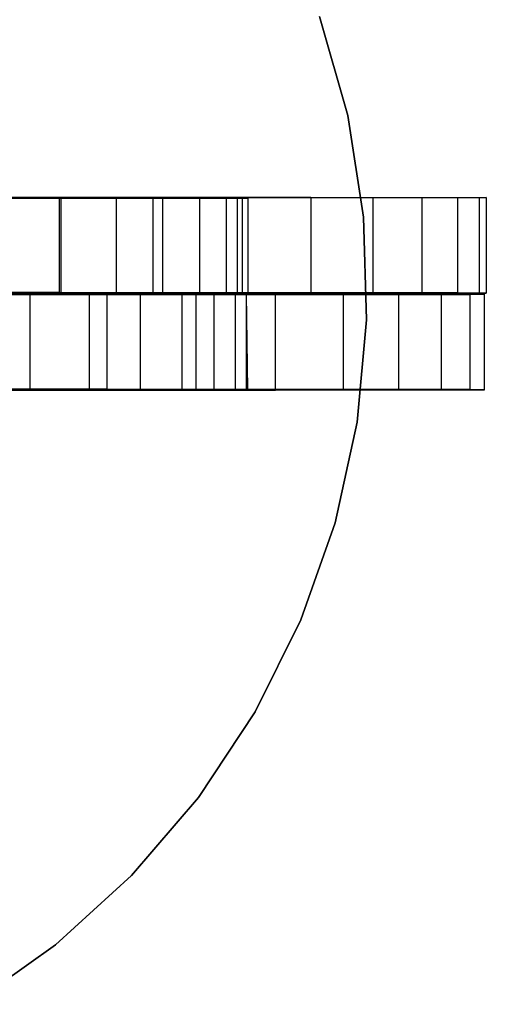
# Model space of a CAD drawing. Extents: x 0.1 to 16.1, y -7 to 7.
# Tile 103 of 108: x 12.2 to 16.1, y -6 to 2.3. Entities that reach past the tile are written whole.
import ezdxf

# ---------------------------------------------------------------- set-up
doc = ezdxf.new("R2010")
doc.units = 0
doc.header["$LTSCALE"] = 2.54
doc.layers.get('0').update_dxf_attribs({"color": 13, "linetype": 'CONTINUOUS'})

# ---------------------------------------------------------------- blocks, each defined once
blk = doc.blocks.new('DROPS_WOOD_C_PM_STL')
at = {"color": 0}
for p, q in [((14.6821, 2.3265, 29.3581), (14.9179, 1.4975, 29.3581)), ((14.9179, 1.4975, 28.3581), (14.6821, 2.3265, 28.3581)), ((14.6821, 2.3265, 29.3581), (14.9179, 1.4975, 29.3581)), ((14.9179, 1.4975, 28.3581), (14.6821, 2.3265, 28.3581)), ((14.9179, 1.4975, 29.3581), (14.9179, 1.4975, 28.3581)), ((14.9179, 1.4975, 29.3581), (15.0501, 0.6459, 29.3581)), ((15.0501, 0.6459, 28.3581), (14.9179, 1.4975, 28.3581)), ((14.9179, 1.4975, 29.3581), (14.9179, 1.4975, 28.3581)), ((14.9179, 1.4975, 29.3581), (15.0501, 0.6459, 29.3581)), ((15.0501, 0.6459, 28.3581), (14.9179, 1.4975, 28.3581)), ((11.6459, 0.8132, 30.2056), (12.4989, 0.8129, 30.6981)), ((11.6459, 0.8132, 30.2056), (12.4989, 0.8129, 30.6981)), ((12.4989, 0.8061, 44.0358), (11.6459, 0.8058, 44.5282)), ((12.4989, 0.8061, 44.0358), (11.6459, 0.8058, 44.5282)), ((11.9837, 0.8045, 17.7948), (12.5141, 0.8045, 18.309)), ((12.5141, 0.8045, 26.3934), (11.9837, 0.8045, 26.9076)), ((12.5141, 0.8045, 26.3934), (11.9837, 0.8045, 26.9076)), ((11.9837, 0.8045, 17.7948), (12.5141, 0.8045, 18.309)), ((12.4989, 0.8129, 30.6981), (12.4989, 0.0129, 30.6977)), ((12.4989, 0.8129, 30.6981), (13.2849, 0.8126, 31.2917)), ((12.4989, 0.8129, 30.6981), (12.4989, 0.0129, 30.6977)), ((12.4989, 0.8129, 30.6981), (13.2849, 0.8126, 31.2917)), ((13.2849, 0.8064, 43.4422), (12.4989, 0.8061, 44.0358)), ((13.2849, 0.8064, 43.4422), (12.4989, 0.8061, 44.0358)), ((12.4989, 0.8061, 44.0358), (12.4989, 0.0061, 44.0353)), ((12.4989, 0.8061, 44.0358), (12.4989, 0.0061, 44.0353)), ((12.5141, 0.8045, 18.309), (12.5141, 0.0045, 18.309)), ((12.5141, 0.8045, 18.309), (12.9772, 0.8045, 18.8846)), ((12.5141, 0.8045, 18.309), (12.5141, 0.0045, 18.309)), ((12.9772, 0.8045, 25.8178), (12.5141, 0.8045, 26.3934)), ((12.5141, 0.8045, 26.3934), (12.5141, 0.0045, 26.3934)), ((12.5141, 0.8045, 26.3934), (12.5141, 0.0045, 26.3934)), ((12.9772, 0.8045, 25.8178), (12.5141, 0.8045, 26.3934)), ((12.5141, 0.8045, 18.309), (12.9772, 0.8045, 18.8846)), ((12.9772, 0.8045, 18.8846), (12.9772, 0.0045, 18.8846)), ((12.9772, 0.8045, 18.8846), (13.3661, 0.8045, 19.5126)), ((12.9772, 0.8045, 18.8846), (12.9772, 0.0045, 18.8846)), ((13.3661, 0.8045, 25.1898), (12.9772, 0.8045, 25.8178)), ((12.9772, 0.8045, 25.8178), (12.9772, 0.0045, 25.8178)), ((12.9772, 0.8045, 25.8178), (12.9772, 0.0045, 25.8178)), ((13.3661, 0.8045, 25.1898), (12.9772, 0.8045, 25.8178)), ((12.9772, 0.8045, 18.8846), (13.3661, 0.8045, 19.5126)), ((13.2849, 0.8126, 31.2917), (13.2849, 0.0126, 31.2913)), ((13.2849, 0.8126, 31.2917), (13.9921, 0.8123, 31.9774)), ((13.2849, 0.8126, 31.2917), (13.2849, 0.0126, 31.2913)), ((13.2849, 0.8126, 31.2917), (13.9921, 0.8123, 31.9774)), ((13.9921, 0.8067, 42.7565), (13.2849, 0.8064, 43.4422)), ((13.9921, 0.8067, 42.7565), (13.2849, 0.8064, 43.4422)), ((13.2849, 0.8064, 43.4422), (13.2849, 0.0064, 43.4418)), ((13.2849, 0.8064, 43.4422), (13.2849, 0.0064, 43.4418)), ((13.3661, 0.8045, 19.5126), (13.3661, 0.0045, 19.5126)), ((13.3661, 0.8045, 19.5126), (13.6748, 0.8045, 20.1838)), ((13.3661, 0.8045, 19.5126), (13.3661, 0.0045, 19.5126)), ((13.6748, 0.8045, 24.5187), (13.3661, 0.8045, 25.1898)), ((13.3661, 0.8045, 25.1898), (13.3661, 0.0045, 25.1898)), ((13.3661, 0.8045, 25.1898), (13.3661, 0.0045, 25.1898)), ((13.6748, 0.8045, 24.5187), (13.3661, 0.8045, 25.1898)), ((13.3661, 0.8045, 19.5126), (13.6748, 0.8045, 20.1838)), ((13.6748, 0.8045, 20.1838), (13.6748, 0.0045, 20.1838)), ((13.6748, 0.8045, 20.1838), (13.8988, 0.8045, 20.8877)), ((13.6748, 0.8045, 20.1838), (13.6748, 0.0045, 20.1838)), ((13.8988, 0.8045, 23.8147), (13.6748, 0.8045, 24.5187)), ((13.6748, 0.8045, 24.5187), (13.6748, 0.0045, 24.5187)), ((13.6748, 0.8045, 24.5187), (13.6748, 0.0045, 24.5187)), ((13.8988, 0.8045, 23.8147), (13.6748, 0.8045, 24.5187)), ((13.6748, 0.8045, 20.1838), (13.8988, 0.8045, 20.8877)), ((13.8988, 0.8045, 20.8877), (13.8988, 0.0045, 20.8877)), ((13.8988, 0.8045, 20.8877), (14.0345, 0.8045, 21.6139)), ((13.8988, 0.8045, 20.8877), (13.8988, 0.0045, 20.8877)), ((14.0345, 0.8045, 23.0885), (13.8988, 0.8045, 23.8147)), ((13.8988, 0.8045, 23.8147), (13.8988, 0.0045, 23.8147)), ((13.8988, 0.8045, 23.8147), (13.8988, 0.0045, 23.8147)), ((14.0345, 0.8045, 23.0885), (13.8988, 0.8045, 23.8147)), ((13.8988, 0.8045, 20.8877), (14.0345, 0.8045, 21.6139)), ((13.9921, 0.8123, 31.9774), (13.9921, 0.0123, 31.977)), ((13.9921, 0.8123, 31.9774), (14.6096, 0.8119, 32.7447)), ((13.9921, 0.8123, 31.9774), (13.9921, 0.0123, 31.977)), ((13.9921, 0.8123, 31.9774), (14.6096, 0.8119, 32.7447)), ((14.6096, 0.8071, 41.9891), (13.9921, 0.8067, 42.7565)), ((14.6096, 0.8071, 41.9891), (13.9921, 0.8067, 42.7565)), ((13.9921, 0.8067, 42.7565), (13.9921, 0.0067, 42.7561)), ((13.9921, 0.8067, 42.7565), (13.9921, 0.0067, 42.7561)), ((14.0345, 0.8045, 21.6139), (14.0345, 0.0045, 21.6139)), ((14.0345, 0.8045, 21.6139), (14.08, 0.8045, 22.3512)), ((14.0345, 0.8045, 21.6139), (14.0345, 0.0045, 21.6139)), ((14.08, 0.8045, 22.3512), (14.0345, 0.8045, 23.0885)), ((14.0345, 0.8045, 23.0885), (14.0345, 0.0045, 23.0885)), ((14.0345, 0.8045, 23.0885), (14.0345, 0.0045, 23.0885)), ((14.08, 0.8045, 22.3512), (14.0345, 0.8045, 23.0885)), ((14.0345, 0.8045, 21.6139), (14.08, 0.8045, 22.3512)), ((14.08, 0.8045, 22.3512), (14.08, 0.0045, 22.3512)), ((14.08, 0.8045, 22.3512), (14.08, 0.0045, 22.3512)), ((14.6096, 0.8119, 32.7447), (14.6096, 0.0119, 32.7443)), ((14.6096, 0.8119, 32.7447), (15.1281, 0.8115, 33.5822)), ((14.6096, 0.8119, 32.7447), (14.6096, 0.0119, 32.7443)), ((14.6096, 0.8119, 32.7447), (15.1281, 0.8115, 33.5822)), ((15.1281, 0.8076, 41.1517), (14.6096, 0.8071, 41.9891)), ((15.1281, 0.8076, 41.1517), (14.6096, 0.8071, 41.9891)), ((14.6096, 0.8071, 41.9891), (14.6096, 0.0071, 41.9887)), ((14.6096, 0.8071, 41.9891), (14.6096, 0.0071, 41.9887)), ((15.1281, 0.8115, 33.5822), (15.1281, 0.0115, 33.5818)), ((15.1281, 0.8115, 33.5822), (15.5398, 0.811, 34.477)), ((15.1281, 0.8115, 33.5822), (15.1281, 0.0115, 33.5818)), ((15.1281, 0.8115, 33.5822), (15.5398, 0.811, 34.477)), ((15.5398, 0.808, 40.2569), (15.1281, 0.8076, 41.1517)), ((15.5398, 0.808, 40.2569), (15.1281, 0.8076, 41.1517)), ((15.1281, 0.8076, 41.1517), (15.1281, 0.0076, 41.1513)), ((15.1281, 0.8076, 41.1517), (15.1281, 0.0076, 41.1513)), ((15.5398, 0.811, 34.477), (15.5398, 0.011, 34.4766)), ((15.5398, 0.811, 34.477), (15.8384, 0.8105, 35.4156)), ((15.5398, 0.811, 34.477), (15.5398, 0.011, 34.4766)), ((15.5398, 0.811, 34.477), (15.8384, 0.8105, 35.4156)), ((15.8384, 0.8085, 39.3182), (15.5398, 0.808, 40.2569)), ((15.8384, 0.8085, 39.3182), (15.5398, 0.808, 40.2569)), ((15.5398, 0.808, 40.2569), (15.5398, 0.008, 40.2565)), ((15.5398, 0.808, 40.2569), (15.5398, 0.008, 40.2565)), ((15.8384, 0.8105, 35.4156), (15.8384, 0.0105, 35.4152)), ((15.8384, 0.8105, 35.4156), (16.0194, 0.81, 36.3838)), ((15.8384, 0.8105, 35.4156), (15.8384, 0.0105, 35.4152)), ((15.8384, 0.8105, 35.4156), (16.0194, 0.81, 36.3838)), ((16.0194, 0.809, 38.35), (15.8384, 0.8085, 39.3182)), ((16.0194, 0.809, 38.35), (15.8384, 0.8085, 39.3182)), ((15.8384, 0.8085, 39.3182), (15.8384, 0.0085, 39.3178)), ((15.8384, 0.8085, 39.3182), (15.8384, 0.0085, 39.3178)), ((16.0194, 0.81, 36.3838), (16.0194, 0.01, 36.3834)), ((16.0194, 0.81, 36.3838), (16.08, 0.8095, 37.3669)), ((16.0194, 0.81, 36.3838), (16.0194, 0.01, 36.3834)), ((16.0194, 0.81, 36.3838), (16.08, 0.8095, 37.3669)), ((16.08, 0.8095, 37.3669), (16.0194, 0.809, 38.35)), ((16.08, 0.8095, 37.3669), (16.0194, 0.809, 38.35)), ((16.0194, 0.809, 38.35), (16.0194, 0.009, 38.3496)), ((16.0194, 0.809, 38.35), (16.0194, 0.009, 38.3496)), ((16.08, 0.8095, 37.3669), (16.08, 0.0095, 37.3665)), ((16.08, 0.8095, 37.3669), (16.08, 0.0095, 37.3665)), ((15.0501, 0.6459, 29.3581), (15.0501, 0.6459, 28.3581)), ((15.0501, 0.6459, 29.3581), (15.0767, -0.2156, 29.3581)), ((15.0767, -0.2156, 28.3581), (15.0501, 0.6459, 28.3581)), ((15.0501, 0.6459, 29.3581), (15.0501, 0.6459, 28.3581)), ((15.0501, 0.6459, 29.3581), (15.0767, -0.2156, 29.3581)), ((15.0767, -0.2156, 28.3581), (15.0501, 0.6459, 28.3581)), ((12.4989, 0.0129, 30.6977), (11.6459, 0.0132, 30.2052)), ((12.4989, 0.0129, 30.6977), (11.6459, 0.0132, 30.2052)), ((11.6459, 0.0058, 44.5278), (12.4989, 0.0061, 44.0353)), ((11.6459, 0.0058, 44.5278), (12.4989, 0.0061, 44.0353)), ((11.6958, 0, 17.554), (12.2568, 0, 18.0346)), ((12.2568, 0, 26.6496), (11.6958, 0, 27.1302)), ((11.6958, 0, 17.554), (12.2568, 0, 18.0346)), ((12.2568, 0, 26.6496), (11.6958, 0, 27.1302)), ((12.5141, 0.0045, 26.3934), (11.9837, 0.0045, 26.9076)), ((11.9837, 0.0045, 17.7948), (12.5141, 0.0045, 18.309)), ((11.9837, 0.0045, 17.7948), (12.5141, 0.0045, 18.309)), ((12.5141, 0.0045, 26.3934), (11.9837, 0.0045, 26.9076)), ((12.9011, 0.0028, 30.9824), (12.08, 0.0031, 30.4383)), ((12.9011, 0.0028, 30.9824), (12.08, 0.0031, 30.4383)), ((12.2568, -0.8, 18.0346), (12.2568, 0, 18.0346)), ((12.2568, 0, 18.0346), (12.7545, 0, 18.5806)), ((12.2568, -0.8, 18.0346), (12.2568, 0, 18.0346)), ((12.2568, -0.8, 26.6496), (12.2568, 0, 26.6496)), ((12.7545, 0, 26.1037), (12.2568, 0, 26.6496)), ((12.2568, -0.8, 26.6496), (12.2568, 0, 26.6496)), ((12.7545, 0, 26.1037), (12.2568, 0, 26.6496)), ((12.2568, 0, 18.0346), (12.7545, 0, 18.5806)), ((13.2849, 0.0126, 31.2913), (12.4989, 0.0129, 30.6977)), ((13.2849, 0.0126, 31.2913), (12.4989, 0.0129, 30.6977)), ((12.4989, 0.0061, 44.0353), (13.2849, 0.0064, 43.4418)), ((12.4989, 0.0061, 44.0353), (13.2849, 0.0064, 43.4418)), ((12.9772, 0.0045, 25.8178), (12.5141, 0.0045, 26.3934)), ((12.5141, 0.0045, 18.309), (12.9772, 0.0045, 18.8846)), ((12.5141, 0.0045, 18.309), (12.9772, 0.0045, 18.8846)), ((12.9772, 0.0045, 25.8178), (12.5141, 0.0045, 26.3934)), ((12.7545, -0.8, 18.5806), (12.7545, 0, 18.5806)), ((12.7545, 0, 18.5806), (13.1813, 0, 19.1835)), ((12.7545, -0.8, 18.5806), (12.7545, 0, 18.5806)), ((12.7545, -0.8, 26.1037), (12.7545, 0, 26.1037)), ((13.1813, 0, 25.5007), (12.7545, 0, 26.1037)), ((12.7545, -0.8, 26.1037), (12.7545, 0, 26.1037)), ((13.1813, 0, 25.5007), (12.7545, 0, 26.1037)), ((12.7545, 0, 18.5806), (13.1813, 0, 19.1835)), ((13.6491, 0.0025, 31.6232), (12.9011, 0.0028, 30.9824)), ((12.9011, -0.7972, 30.982), (12.9011, 0.0028, 30.9824)), ((13.6491, 0.0025, 31.6232), (12.9011, 0.0028, 30.9824)), ((12.9011, -0.7972, 30.982), (12.9011, 0.0028, 30.9824)), ((13.3661, 0.0045, 25.1898), (12.9772, 0.0045, 25.8178)), ((12.9772, 0.0045, 18.8846), (13.3661, 0.0045, 19.5126)), ((12.9772, 0.0045, 18.8846), (13.3661, 0.0045, 19.5126)), ((13.3661, 0.0045, 25.1898), (12.9772, 0.0045, 25.8178)), ((13.1813, -0.8, 19.1835), (13.1813, 0, 19.1835)), ((13.1813, 0, 19.1835), (13.5308, 0, 19.8344)), ((13.1813, -0.8, 19.1835), (13.1813, 0, 19.1835)), ((13.1813, -0.8, 25.5007), (13.1813, 0, 25.5007)), ((13.5308, 0, 24.8499), (13.1813, 0, 25.5007)), ((13.1813, -0.8, 25.5007), (13.1813, 0, 25.5007)), ((13.5308, 0, 24.8499), (13.1813, 0, 25.5007)), ((13.1813, 0, 19.1835), (13.5308, 0, 19.8344)), ((13.9921, 0.0123, 31.977), (13.2849, 0.0126, 31.2913)), ((13.9921, 0.0123, 31.977), (13.2849, 0.0126, 31.2913)), ((13.2849, 0.0064, 43.4418), (13.9921, 0.0067, 42.7561)), ((13.2849, 0.0064, 43.4418), (13.9921, 0.0067, 42.7561)), ((13.6748, 0.0045, 24.5187), (13.3661, 0.0045, 25.1898)), ((13.3661, 0.0045, 19.5126), (13.6748, 0.0045, 20.1838)), ((13.3661, 0.0045, 19.5126), (13.6748, 0.0045, 20.1838)), ((13.6748, 0.0045, 24.5187), (13.3661, 0.0045, 25.1898)), ((13.5308, -0.8, 19.8344), (13.5308, 0, 19.8344)), ((13.5308, 0, 19.8344), (13.7977, 0, 20.5232)), ((13.5308, -0.8, 19.8344), (13.5308, 0, 19.8344)), ((13.5308, -0.8, 24.8499), (13.5308, 0, 24.8499)), ((13.7977, 0, 24.161), (13.5308, 0, 24.8499)), ((13.5308, -0.8, 24.8499), (13.5308, 0, 24.8499)), ((13.7977, 0, 24.161), (13.5308, 0, 24.8499)), ((13.5308, 0, 19.8344), (13.7977, 0, 20.5232)), ((14.3126, 0.0021, 32.3511), (13.6491, 0.0025, 31.6232)), ((13.6491, -0.7975, 31.6228), (13.6491, 0.0025, 31.6232)), ((14.3126, 0.0021, 32.3511), (13.6491, 0.0025, 31.6232)), ((13.6491, -0.7975, 31.6228), (13.6491, 0.0025, 31.6232)), ((13.8988, 0.0045, 23.8147), (13.6748, 0.0045, 24.5187)), ((13.6748, 0.0045, 20.1838), (13.8988, 0.0045, 20.8877)), ((13.6748, 0.0045, 20.1838), (13.8988, 0.0045, 20.8877)), ((13.8988, 0.0045, 23.8147), (13.6748, 0.0045, 24.5187)), ((13.7977, -0.8, 20.5232), (13.7977, 0, 20.5232)), ((13.7977, 0, 20.5232), (13.9778, 0, 21.2396)), ((13.7977, -0.8, 20.5232), (13.7977, 0, 20.5232)), ((13.7977, -0.8, 24.161), (13.7977, 0, 24.161)), ((13.9778, 0, 23.4446), (13.7977, 0, 24.161)), ((13.7977, -0.8, 24.161), (13.7977, 0, 24.161)), ((13.9778, 0, 23.4446), (13.7977, 0, 24.161)), ((13.7977, 0, 20.5232), (13.9778, 0, 21.2396)), ((14.0345, 0.0045, 23.0885), (13.8988, 0.0045, 23.8147)), ((13.8988, 0.0045, 20.8877), (14.0345, 0.0045, 21.6139)), ((13.8988, 0.0045, 20.8877), (14.0345, 0.0045, 21.6139)), ((14.0345, 0.0045, 23.0885), (13.8988, 0.0045, 23.8147)), ((13.9778, 0, 21.2396), (14.0686, 0, 21.9727)), ((13.9778, -0.8, 21.2396), (13.9778, 0, 21.2396)), ((13.9778, -0.8, 21.2396), (13.9778, 0, 21.2396)), ((13.9778, -0.8, 23.4446), (13.9778, 0, 23.4446)), ((14.0686, 0, 22.7115), (13.9778, 0, 23.4446)), ((13.9778, -0.8, 23.4446), (13.9778, 0, 23.4446)), ((14.0686, 0, 22.7115), (13.9778, 0, 23.4446)), ((13.9778, 0, 21.2396), (14.0686, 0, 21.9727)), ((14.6096, 0.0119, 32.7443), (13.9921, 0.0123, 31.977)), ((14.6096, 0.0119, 32.7443), (13.9921, 0.0123, 31.977)), ((13.9921, 0.0067, 42.7561), (14.6096, 0.0071, 41.9887)), ((13.9921, 0.0067, 42.7561), (14.6096, 0.0071, 41.9887)), ((14.08, 0.0045, 22.3512), (14.0345, 0.0045, 23.0885)), ((14.0345, 0.0045, 21.6139), (14.08, 0.0045, 22.3512)), ((14.0345, 0.0045, 21.6139), (14.08, 0.0045, 22.3512)), ((14.08, 0.0045, 22.3512), (14.0345, 0.0045, 23.0885)), ((14.0686, -0.8, 21.9727), (14.0686, 0, 21.9727)), ((14.0686, -0.8, 22.7115), (14.0686, 0, 22.7115)), ((14.0686, -0.8, 22.7115), (14.0686, 0, 22.7115)), ((14.08, -0.8, 22.3421), (14.0686, 0, 22.7115)), ((14.08, -0.8, 22.3421), (14.0686, 0, 22.7115)), ((14.08, -0.8, 22.3421), (14.0686, 0, 21.9727)), ((14.0686, 0, 21.9727), (14.0686, 0, 22.7115)), ((14.08, -0.8, 22.3421), (14.0686, 0, 21.9727)), ((14.0686, -0.8, 21.9727), (14.0686, 0, 21.9727)), ((14.0686, 0, 21.9727), (14.0686, 0, 22.7115)), ((14.8817, 0.0017, 33.1551), (14.3126, 0.0021, 32.3511)), ((14.3126, -0.7979, 32.3507), (14.3126, 0.0021, 32.3511)), ((14.8817, 0.0017, 33.1551), (14.3126, 0.0021, 32.3511)), ((14.3126, -0.7979, 32.3507), (14.3126, 0.0021, 32.3511)), ((15.1281, 0.0115, 33.5818), (14.6096, 0.0119, 32.7443)), ((15.1281, 0.0115, 33.5818), (14.6096, 0.0119, 32.7443)), ((14.6096, 0.0071, 41.9887), (15.1281, 0.0076, 41.1513)), ((14.6096, 0.0071, 41.9887), (15.1281, 0.0076, 41.1513)), ((15.3477, 0.0012, 34.0228), (14.8817, 0.0017, 33.1551)), ((14.8817, -0.7983, 33.1547), (14.8817, 0.0017, 33.1551)), ((15.3477, 0.0012, 34.0228), (14.8817, 0.0017, 33.1551)), ((14.8817, -0.7983, 33.1547), (14.8817, 0.0017, 33.1551)), ((15.5398, 0.011, 34.4766), (15.1281, 0.0115, 33.5818)), ((15.5398, 0.011, 34.4766), (15.1281, 0.0115, 33.5818)), ((15.1281, 0.0076, 41.1513), (15.5398, 0.008, 40.2565)), ((15.1281, 0.0076, 41.1513), (15.5398, 0.008, 40.2565)), ((15.7035, 0.0008, 34.9413), (15.3477, 0.0012, 34.0228)), ((15.3477, -0.7988, 34.0224), (15.3477, 0.0012, 34.0228)), ((15.7035, 0.0008, 34.9413), (15.3477, 0.0012, 34.0228)), ((15.3477, -0.7988, 34.0224), (15.3477, 0.0012, 34.0228)), ((15.8384, 0.0105, 35.4152), (15.5398, 0.011, 34.4766)), ((15.8384, 0.0105, 35.4152), (15.5398, 0.011, 34.4766)), ((15.5398, 0.008, 40.2565), (15.8384, 0.0085, 39.3178)), ((15.5398, 0.008, 40.2565), (15.8384, 0.0085, 39.3178)), ((15.9438, 0.0003, 35.8965), (15.7035, 0.0008, 34.9413)), ((15.7035, -0.7992, 34.9409), (15.7035, 0.0008, 34.9413)), ((15.9438, 0.0003, 35.8965), (15.7035, 0.0008, 34.9413)), ((15.7035, -0.7992, 34.9409), (15.7035, 0.0008, 34.9413)), ((16.0194, 0.01, 36.3834), (15.8384, 0.0105, 35.4152)), ((16.0194, 0.01, 36.3834), (15.8384, 0.0105, 35.4152)), ((15.8384, 0.0085, 39.3178), (16.0194, 0.009, 38.3496)), ((15.8384, 0.0085, 39.3178), (16.0194, 0.009, 38.3496)), ((16.0648, -0.0002, 36.874), (15.9438, 0.0003, 35.8965)), ((15.9438, -0.7997, 35.8961), (15.9438, 0.0003, 35.8965)), ((16.0648, -0.0002, 36.874), (15.9438, 0.0003, 35.8965)), ((15.9438, -0.7997, 35.8961), (15.9438, 0.0003, 35.8965)), ((16.08, 0.0095, 37.3665), (16.0194, 0.01, 36.3834)), ((16.08, 0.0095, 37.3665), (16.0194, 0.01, 36.3834)), ((16.0194, 0.009, 38.3496), (16.08, 0.0095, 37.3665)), ((16.0194, 0.009, 38.3496), (16.08, 0.0095, 37.3665)), ((12.08, -0.0041, 44.2947), (12.9011, -0.0038, 43.7507)), ((12.08, -0.0041, 44.2947), (12.9011, -0.0038, 43.7507)), ((12.9011, -0.0038, 43.7507), (13.6491, -0.0034, 43.1098)), ((12.9011, -0.0038, 43.7507), (13.6491, -0.0034, 43.1098)), ((12.9011, -0.8038, 43.7502), (12.9011, -0.0038, 43.7507)), ((12.9011, -0.8038, 43.7502), (12.9011, -0.0038, 43.7507)), ((13.6491, -0.0034, 43.1098), (14.3126, -0.0031, 42.3819)), ((13.6491, -0.0034, 43.1098), (14.3126, -0.0031, 42.3819)), ((13.6491, -0.8034, 43.1094), (13.6491, -0.0034, 43.1098)), ((13.6491, -0.8034, 43.1094), (13.6491, -0.0034, 43.1098)), ((14.3126, -0.0031, 42.3819), (14.8817, -0.0027, 41.578)), ((14.3126, -0.0031, 42.3819), (14.8817, -0.0027, 41.578)), ((14.3126, -0.8031, 42.3815), (14.3126, -0.0031, 42.3819)), ((14.3126, -0.8031, 42.3815), (14.3126, -0.0031, 42.3819)), ((14.8817, -0.0027, 41.578), (15.3477, -0.0022, 40.7102)), ((14.8817, -0.0027, 41.578), (15.3477, -0.0022, 40.7102)), ((14.8817, -0.8027, 41.5776), (14.8817, -0.0027, 41.578)), ((14.8817, -0.8027, 41.5776), (14.8817, -0.0027, 41.578)), ((15.3477, -0.0022, 40.7102), (15.7035, -0.0017, 39.7917)), ((15.3477, -0.0022, 40.7102), (15.7035, -0.0017, 39.7917)), ((15.3477, -0.8022, 40.7098), (15.3477, -0.0022, 40.7102)), ((15.3477, -0.8022, 40.7098), (15.3477, -0.0022, 40.7102)), ((15.7035, -0.0017, 39.7917), (15.9438, -0.0012, 38.8365)), ((15.7035, -0.0017, 39.7917), (15.9438, -0.0012, 38.8365)), ((15.7035, -0.8017, 39.7913), (15.7035, -0.0017, 39.7917)), ((15.7035, -0.8017, 39.7913), (15.7035, -0.0017, 39.7917)), ((15.9438, -0.0012, 38.8365), (16.0648, -0.0007, 37.859)), ((15.9438, -0.0012, 38.8365), (16.0648, -0.0007, 37.859)), ((15.9438, -0.8012, 38.8361), (15.9438, -0.0012, 38.8365)), ((15.9438, -0.8012, 38.8361), (15.9438, -0.0012, 38.8365)), ((16.0648, -0.0007, 37.859), (16.0648, -0.0002, 36.874)), ((16.0648, -0.8002, 36.8736), (16.0648, -0.0002, 36.874)), ((16.0648, -0.0007, 37.859), (16.0648, -0.0002, 36.874)), ((16.0648, -0.8002, 36.8736), (16.0648, -0.0002, 36.874)), ((16.0648, -0.8007, 37.8586), (16.0648, -0.0007, 37.859)), ((16.0648, -0.8007, 37.8586), (16.0648, -0.0007, 37.859)), ((15.0767, -0.2156, 29.3581), (14.9972, -1.0737, 29.3581)), ((14.9972, -1.0737, 28.3581), (15.0767, -0.2156, 28.3581)), ((15.0767, -0.2156, 29.3581), (14.9972, -1.0737, 29.3581)), ((14.9972, -1.0737, 28.3581), (15.0767, -0.2156, 28.3581)), ((15.0767, -0.2156, 29.3581), (15.0767, -0.2156, 28.3581)), ((15.0767, -0.2156, 29.3581), (15.0767, -0.2156, 28.3581)), ((12.2568, -0.8, 18.0346), (11.6958, -0.8, 17.554)), ((11.6958, -0.8, 27.1302), (12.2568, -0.8, 26.6496)), ((11.6958, -0.8, 27.1302), (12.2568, -0.8, 26.6496)), ((12.2568, -0.8, 18.0346), (11.6958, -0.8, 17.554)), ((12.9011, -0.7972, 30.982), (12.08, -0.7969, 30.4379)), ((12.9011, -0.7972, 30.982), (12.08, -0.7969, 30.4379)), ((12.08, -0.8041, 44.2943), (12.9011, -0.8038, 43.7502)), ((12.08, -0.8041, 44.2943), (12.9011, -0.8038, 43.7502)), ((12.7545, -0.8, 18.5806), (12.2568, -0.8, 18.0346)), ((12.2568, -0.8, 26.6496), (12.7545, -0.8, 26.1037)), ((12.2568, -0.8, 26.6496), (12.7545, -0.8, 26.1037)), ((12.7545, -0.8, 18.5806), (12.2568, -0.8, 18.0346)), ((13.1813, -0.8, 19.1835), (12.7545, -0.8, 18.5806)), ((12.7545, -0.8, 26.1037), (13.1813, -0.8, 25.5007)), ((12.7545, -0.8, 26.1037), (13.1813, -0.8, 25.5007)), ((13.1813, -0.8, 19.1835), (12.7545, -0.8, 18.5806)), ((13.6491, -0.7975, 31.6228), (12.9011, -0.7972, 30.982)), ((13.6491, -0.7975, 31.6228), (12.9011, -0.7972, 30.982)), ((12.9011, -0.8038, 43.7502), (13.6491, -0.8034, 43.1094)), ((12.9011, -0.8038, 43.7502), (13.6491, -0.8034, 43.1094)), ((13.5308, -0.8, 19.8344), (13.1813, -0.8, 19.1835)), ((13.1813, -0.8, 25.5007), (13.5308, -0.8, 24.8499)), ((13.1813, -0.8, 25.5007), (13.5308, -0.8, 24.8499)), ((13.5308, -0.8, 19.8344), (13.1813, -0.8, 19.1835)), ((13.7977, -0.8, 20.5232), (13.5308, -0.8, 19.8344)), ((13.5308, -0.8, 24.8499), (13.7977, -0.8, 24.161)), ((13.5308, -0.8, 24.8499), (13.7977, -0.8, 24.161)), ((13.7977, -0.8, 20.5232), (13.5308, -0.8, 19.8344)), ((14.3126, -0.7979, 32.3507), (13.6491, -0.7975, 31.6228)), ((14.3126, -0.7979, 32.3507), (13.6491, -0.7975, 31.6228)), ((13.6491, -0.8034, 43.1094), (14.3126, -0.8031, 42.3815)), ((13.6491, -0.8034, 43.1094), (14.3126, -0.8031, 42.3815)), ((13.9778, -0.8, 21.2396), (13.7977, -0.8, 20.5232)), ((13.7977, -0.8, 24.161), (13.9778, -0.8, 23.4446)), ((13.7977, -0.8, 24.161), (13.9778, -0.8, 23.4446)), ((13.9778, -0.8, 21.2396), (13.7977, -0.8, 20.5232)), ((14.0686, -0.8, 21.9727), (13.9778, -0.8, 21.2396)), ((13.9778, -0.8, 23.4446), (14.0686, -0.8, 22.7115)), ((13.9778, -0.8, 23.4446), (14.0686, -0.8, 22.7115)), ((14.0686, -0.8, 21.9727), (13.9778, -0.8, 21.2396)), ((14.0686, -0.8, 22.7115), (14.08, -0.8, 22.3421)), ((14.08, -0.8, 22.3421), (14.0686, -0.8, 21.9727)), ((14.08, -0.8, 22.3421), (14.0686, -0.8, 21.9727)), ((14.0686, -0.8, 22.7115), (14.08, -0.8, 22.3421)), ((14.8817, -0.7983, 33.1547), (14.3126, -0.7979, 32.3507)), ((14.8817, -0.7983, 33.1547), (14.3126, -0.7979, 32.3507)), ((14.3126, -0.8031, 42.3815), (14.8817, -0.8027, 41.5776)), ((14.3126, -0.8031, 42.3815), (14.8817, -0.8027, 41.5776)), ((15.3477, -0.7988, 34.0224), (14.8817, -0.7983, 33.1547)), ((15.3477, -0.7988, 34.0224), (14.8817, -0.7983, 33.1547)), ((14.8817, -0.8027, 41.5776), (15.3477, -0.8022, 40.7098)), ((14.8817, -0.8027, 41.5776), (15.3477, -0.8022, 40.7098)), ((15.7035, -0.7992, 34.9409), (15.3477, -0.7988, 34.0224)), ((15.7035, -0.7992, 34.9409), (15.3477, -0.7988, 34.0224)), ((15.3477, -0.8022, 40.7098), (15.7035, -0.8017, 39.7913)), ((15.3477, -0.8022, 40.7098), (15.7035, -0.8017, 39.7913)), ((15.9438, -0.7997, 35.8961), (15.7035, -0.7992, 34.9409)), ((15.9438, -0.7997, 35.8961), (15.7035, -0.7992, 34.9409)), ((15.7035, -0.8017, 39.7913), (15.9438, -0.8012, 38.8361)), ((15.7035, -0.8017, 39.7913), (15.9438, -0.8012, 38.8361)), ((16.0648, -0.8002, 36.8736), (15.9438, -0.7997, 35.8961)), ((16.0648, -0.8002, 36.8736), (15.9438, -0.7997, 35.8961)), ((15.9438, -0.8012, 38.8361), (16.0648, -0.8007, 37.8586)), ((15.9438, -0.8012, 38.8361), (16.0648, -0.8007, 37.8586)), ((16.0648, -0.8007, 37.8586), (16.0648, -0.8002, 36.8736)), ((16.0648, -0.8007, 37.8586), (16.0648, -0.8002, 36.8736)), ((14.9972, -1.0737, 29.3581), (14.8128, -1.9156, 29.3581)), ((14.8128, -1.9156, 28.3581), (14.9972, -1.0737, 28.3581)), ((14.9972, -1.0737, 29.3581), (14.8128, -1.9156, 29.3581)), ((14.8128, -1.9156, 28.3581), (14.9972, -1.0737, 28.3581)), ((14.9972, -1.0737, 29.3581), (14.9972, -1.0737, 28.3581)), ((14.9972, -1.0737, 29.3581), (14.9972, -1.0737, 28.3581)), ((14.8128, -1.9156, 29.3581), (14.5263, -2.7285, 29.3581)), ((14.5263, -2.7285, 28.3581), (14.8128, -1.9156, 28.3581)), ((14.8128, -1.9156, 29.3581), (14.5263, -2.7285, 29.3581)), ((14.5263, -2.7285, 28.3581), (14.8128, -1.9156, 28.3581)), ((14.8128, -1.9156, 29.3581), (14.8128, -1.9156, 28.3581)), ((14.8128, -1.9156, 29.3581), (14.8128, -1.9156, 28.3581)), ((14.5263, -2.7285, 29.3581), (14.1422, -3.5, 29.3581)), ((14.1422, -3.5, 28.3581), (14.5263, -2.7285, 28.3581)), ((14.5263, -2.7285, 29.3581), (14.1422, -3.5, 29.3581)), ((14.1422, -3.5, 28.3581), (14.5263, -2.7285, 28.3581)), ((14.5263, -2.7285, 29.3581), (14.5263, -2.7285, 28.3581)), ((14.5263, -2.7285, 29.3581), (14.5263, -2.7285, 28.3581)), ((14.1422, -3.5, 29.3581), (13.6661, -4.2184, 29.3581)), ((13.6661, -4.2184, 28.3581), (14.1422, -3.5, 28.3581)), ((14.1422, -3.5, 29.3581), (13.6661, -4.2184, 29.3581)), ((13.6661, -4.2184, 28.3581), (14.1422, -3.5, 28.3581)), ((14.1422, -3.5, 29.3581), (14.1422, -3.5, 28.3581)), ((14.1422, -3.5, 29.3581), (14.1422, -3.5, 28.3581)), ((13.6661, -4.2184, 29.3581), (13.1054, -4.8729, 29.3581)), ((13.1054, -4.8729, 28.3581), (13.6661, -4.2184, 28.3581)), ((13.6661, -4.2184, 29.3581), (13.1054, -4.8729, 29.3581)), ((13.1054, -4.8729, 28.3581), (13.6661, -4.2184, 28.3581)), ((13.6661, -4.2184, 29.3581), (13.6661, -4.2184, 28.3581)), ((13.6661, -4.2184, 29.3581), (13.6661, -4.2184, 28.3581)), ((13.1054, -4.8729, 29.3581), (12.4685, -5.4536, 29.3581)), ((12.4685, -5.4536, 28.3581), (13.1054, -4.8729, 28.3581)), ((13.1054, -4.8729, 29.3581), (12.4685, -5.4536, 29.3581)), ((12.4685, -5.4536, 28.3581), (13.1054, -4.8729, 28.3581)), ((13.1054, -4.8729, 29.3581), (13.1054, -4.8729, 28.3581)), ((13.1054, -4.8729, 29.3581), (13.1054, -4.8729, 28.3581)), ((12.4685, -5.4536, 29.3581), (11.765, -5.9515, 29.3581)), ((11.765, -5.9515, 28.3581), (12.4685, -5.4536, 28.3581)), ((12.4685, -5.4536, 29.3581), (11.765, -5.9515, 29.3581)), ((11.765, -5.9515, 28.3581), (12.4685, -5.4536, 28.3581)), ((12.4685, -5.4536, 29.3581), (12.4685, -5.4536, 28.3581)), ((12.4685, -5.4536, 29.3581), (12.4685, -5.4536, 28.3581))]:
    blk.add_line(p, q, dxfattribs=at)

msp = doc.modelspace()

# ---------------------------------------------------------------- block references
at = {"color": 0}
msp.add_blockref('DROPS_WOOD_C_PM_STL', (0, 0), dxfattribs=at)

doc.saveas('drawing.dxf')
